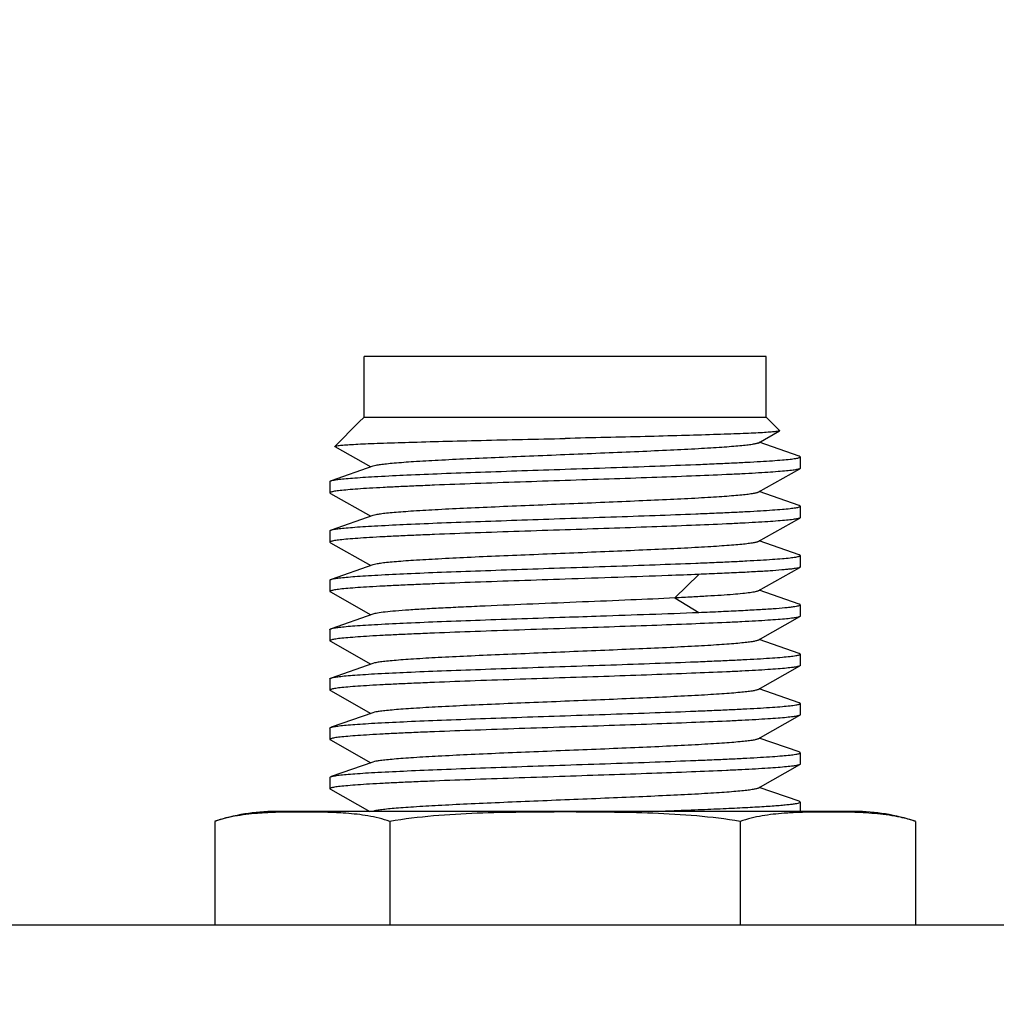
# Model space of a CAD drawing. Header units: millimetres. Extents: x 0 to 776, y 0 to 509.
# Tile 45 of 100: x 197 to 210, y 351 to 364. Entities that reach past the tile are written whole.
import ezdxf

# ---------------------------------------------------------------- set-up
doc = ezdxf.new("R2010")
doc.units = ezdxf.units.MM
doc.layers.add('DM', color=4, linetype='Continuous')
doc.layers.add('SLD-0', color=179, linetype='Continuous')
doc.styles.add('SLDTEXTSTYLE0', font='ROMANS', dxfattribs={"width": 0.84})
doc.styles.add('SLDTEXTSTYLE1', font='ROMANS', dxfattribs={"width": 0.97})
doc.dimstyles.new('SLDDIMSTYLE4', dxfattribs={"dimtxt": 3, "dimasz": 3.302, "dimexe": 0, "dimexo": 0.0625, "dimgap": 0.75, "dimtad": 1, "dimrnd": 1e-09, "dimzin": 12, "dimdsep": 46, "dimtxsty": 'SLDTEXTSTYLE0', "dimblk1": 'NONE', "dimblk2": 'NONE', "dimsah": 1, "dimcen": 0.09, "dimadec": 0, "dimazin": 3, "dimtol": 1, "dimtp": 0.3, "dimtm": 0.3, "dimtfac": 1, "dimtofl": 0, "dimtmove": 0, "dimatfit": 3, "dimldrblk": 'NONE', "dimfxl": 1, "dimfrac": 2, "dimtolj": 1, "dimtzin": 0, "dimarcsym": 0})
doc.dimstyles.new('SLDDIMSTYLE5', dxfattribs={"dimtxt": 3, "dimasz": 3.302, "dimexe": 0, "dimexo": 0.0625, "dimgap": 0.75, "dimtad": 1, "dimrnd": 1e-09, "dimzin": 12, "dimdsep": 46, "dimtxsty": 'SLDTEXTSTYLE0', "dimblk1": 'NONE', "dimblk2": 'NONE', "dimsah": 1, "dimcen": 0.09, "dimadec": 0, "dimazin": 3, "dimtfac": 1, "dimtofl": 0, "dimtmove": 0, "dimatfit": 3, "dimldrblk": 'NONE', "dimfxl": 1, "dimfrac": 2, "dimtolj": 1, "dimtzin": 12, "dimarcsym": 0})

# ---------------------------------------------------------------- blocks, each defined once
blk = doc.blocks.new('_D_10')
at = {"layer": 'DM', "color": 7}
for p, q in [((155.896, 287.491), (155.896, 372.387)), ((304.146, 287.491), (304.146, 372.387)), ((158.396, 371.887), (301.646, 371.887))]:
    blk.add_line(p, q, dxfattribs=at)
for points in [[(158.396, 372.304), (158.396, 371.47), (155.896, 371.887)], [(301.646, 371.47), (301.646, 372.304), (304.146, 371.887)]]:
    blk.add_solid(points, dxfattribs=at)
at = {"layer": 'DM', "color": 7, "insert": (217.312, 376.207), "char_height": 3, "attachment_point": 1, "style": 'SLDTEXTSTYLE1'}
blk.add_mtext('148.25±0.30', dxfattribs=at)
blk = doc.blocks.new('_None')
blk = doc.blocks.new('_D_23')
at = {"layer": 'DM', "color": 7}
for p, q in [((163.461, 350.178), (163.461, 365.319)), ((296.426, 350.178), (296.426, 365.319)), ((165.961, 364.819), (293.926, 364.819))]:
    blk.add_line(p, q, dxfattribs=at)
for points in [[(165.961, 365.236), (165.961, 364.403), (163.461, 364.819)], [(293.926, 364.403), (293.926, 365.236), (296.426, 364.819)]]:
    blk.add_solid(points, dxfattribs=at)
at = {"layer": 'DM', "color": 7, "insert": (223.157, 369.14), "char_height": 3, "attachment_point": 1, "style": 'SLDTEXTSTYLE1'}
blk.add_mtext('132.97', dxfattribs=at)

msp = doc.modelspace()

# ---------------------------------------------------------------- linework, layer by layer
at = {"layer": 'SLD-0', "color": 7, "linetype": 'Continuous'}
for p, q in [((201.294, 358.281), (201.294, 359.081)), ((206.594, 359.081), (201.294, 359.081)), ((206.594, 358.281), (206.594, 359.081)), ((201.294, 358.281), (201.225, 358.213)), ((201.294, 358.328), (201.294, 358.328)), ((201.294, 358.281), (206.594, 358.281)), ((206.594, 358.281), (206.772, 358.103)), ((201.225, 358.213), (200.908, 357.895)), ((206.487, 357.939), (206.77, 358.099)), ((200.909, 357.891), (201.383, 357.624)), ((207.029, 357.766), (206.504, 357.949)), ((207.044, 357.756), (207.044, 357.607)), ((201.411, 357.633), (200.858, 357.441)), ((206.487, 357.289), (207.038, 357.6)), ((200.844, 357.431), (200.844, 357.281)), ((200.844, 357.281), (200.849, 357.275)), ((200.849, 357.275), (201.383, 356.974)), ((207.029, 357.116), (206.504, 357.299)), ((207.044, 357.106), (207.044, 356.957)), ((201.411, 356.983), (200.858, 356.791)), ((206.487, 356.639), (207.038, 356.95)), ((200.844, 356.781), (200.844, 356.632)), ((200.844, 356.631), (200.849, 356.625)), ((200.849, 356.625), (201.383, 356.324)), ((207.029, 356.466), (206.504, 356.649)), ((207.044, 356.456), (207.044, 356.306)), ((201.411, 356.333), (200.858, 356.141)), ((206.487, 355.989), (207.038, 356.3)), ((205.705, 356.207), (205.392, 355.896)), ((200.844, 356.131), (200.844, 355.981)), ((200.844, 355.982), (200.849, 355.975)), ((200.849, 355.975), (201.383, 355.674)), ((205.392, 355.896), (205.705, 355.706)), ((207.029, 355.816), (206.504, 355.999)), ((207.044, 355.806), (207.044, 355.657)), ((201.411, 355.683), (200.858, 355.491)), ((206.487, 355.339), (207.038, 355.65)), ((200.844, 355.481), (200.844, 355.331)), ((200.844, 355.332), (200.849, 355.325)), ((200.849, 355.325), (201.383, 355.024)), ((207.029, 355.166), (206.504, 355.349)), ((207.044, 355.156), (207.044, 355.007)), ((201.411, 355.033), (200.858, 354.841)), ((206.487, 354.689), (207.038, 355)), ((200.844, 354.831), (200.844, 354.682)), ((200.844, 354.682), (200.849, 354.675)), ((200.849, 354.675), (201.383, 354.374)), ((207.029, 354.516), (206.504, 354.699)), ((207.044, 354.506), (207.044, 354.356)), ((201.411, 354.383), (200.858, 354.191)), ((206.487, 354.039), (207.038, 354.35)), ((200.844, 354.181), (200.844, 354.032)), ((200.844, 354.032), (200.849, 354.025)), ((200.849, 354.025), (201.383, 353.724)), ((207.029, 353.866), (206.504, 354.049)), ((207.044, 353.856), (207.044, 353.707)), ((201.411, 353.733), (200.858, 353.541)), ((206.487, 353.389), (207.038, 353.7)), ((200.844, 353.531), (200.844, 353.381)), ((200.844, 353.382), (200.849, 353.375)), ((200.849, 353.375), (201.369, 353.081)), ((207.029, 353.216), (206.504, 353.399)), ((207.044, 353.206), (207.044, 353.081)), ((207.762, 353.081), (200.125, 353.081)), ((201.055, 353.058), (201.046, 353.059)), ((201.055, 353.058), (201.046, 353.059)), ((205.044, 353.081), (205.383, 353.094)), ((207.043, 353.069), (207.023, 353.069)), ((199.325, 352.951), (199.325, 351.581)), ((201.634, 352.951), (201.634, 351.581)), ((206.253, 352.951), (206.253, 351.581)), ((208.562, 352.951), (208.562, 351.581)), ((294.626, 351.581), (165.261, 351.581))]:
    msp.add_line(p, q, dxfattribs=at)
for centre, radius, start, end in [((200.125, 350.555), 2.527, 90, 108.4598), ((207.304, 345.672), 7.402, 91.6277, 92.0211), ((207.762, 350.555), 2.527, 71.5402, 90)]:
    msp.add_arc(centre, radius, start, end, dxfattribs=at)
for points, knots in [([(206.77, 358.099), (206.767, 358.097), (206.759, 358.095), (206.744, 358.092), (206.722, 358.089), (206.68, 358.084), (206.613, 358.079), (206.513, 358.073), (206.391, 358.067), (206.246, 358.061), (206.08, 358.055), (205.822, 358.046), (205.459, 358.036), (204.986, 358.023), (204.475, 358.011), (204.123, 358.003), (203.944, 357.999)], [0, 0, 0, 0, 0.003339, 0.008882, 0.016667, 0.026687, 0.053332, 0.088582, 0.132109, 0.183525, 0.242343, 0.308025, 0.457566, 0.626781, 0.809714, 1, 1, 1, 1]), ([(206.772, 358.103), (206.772, 358.103), (206.773, 358.1), (206.771, 358.099), (206.77, 358.099)], [0, 0, 0, 0, 0.414825, 1, 1, 1, 1]), ([(200.916, 357.899), (200.928, 357.902), (200.96, 357.907), (201.022, 357.913), (201.108, 357.918), (201.219, 357.925), (201.354, 357.931), (201.578, 357.939), (201.907, 357.95), (202.351, 357.962), (202.851, 357.974), (203.388, 357.987), (203.756, 357.995), (203.944, 357.999)], [0, 0, 0, 0, 0.011895, 0.032249, 0.060948, 0.097801, 0.14249, 0.194641, 0.319485, 0.468021, 0.635025, 0.814514, 1, 1, 1, 1]), ([(200.909, 357.891), (200.908, 357.892), (200.906, 357.893), (200.907, 357.895), (200.908, 357.895)], [0, 0, 0, 0, 0.584058, 1, 1, 1, 1]), ([(200.908, 357.895), (200.908, 357.896), (200.911, 357.898), (200.914, 357.899), (200.916, 357.899)], [0, 0, 0, 0, 0.380526, 1, 1, 1, 1]), ([(206.487, 357.939), (206.483, 357.937), (206.474, 357.933), (206.449, 357.926), (206.403, 357.918), (206.333, 357.909), (206.243, 357.9), (206.133, 357.89), (206.004, 357.881), (205.858, 357.871), (205.632, 357.858), (205.317, 357.842), (204.905, 357.824), (204.461, 357.805), (204, 357.786), (203.536, 357.767), (203.086, 357.748), (202.666, 357.73), (202.289, 357.711), (201.968, 357.693), (201.741, 357.677), (201.595, 357.663), (201.515, 357.654), (201.456, 357.645), (201.423, 357.638), (201.411, 357.633)], [0, 0, 0, 0, 0.002384, 0.005772, 0.015627, 0.029546, 0.047427, 0.069151, 0.094559, 0.123398, 0.155421, 0.228022, 0.309861, 0.398191, 0.490011, 0.582208, 0.671656, 0.755331, 0.830368, 0.894288, 0.944858, 0.964632, 0.980484, 0.99228, 1, 1, 1, 1]), ([(203.944, 357.594), (204.145, 357.601), (204.541, 357.614), (205.115, 357.634), (205.569, 357.651), (205.904, 357.665), (206.129, 357.675), (206.332, 357.685), (206.513, 357.695), (206.669, 357.705), (206.799, 357.715), (206.901, 357.724), (206.968, 357.733), (207.008, 357.74), (207.027, 357.745), (207.038, 357.749), (207.044, 357.754), (207.044, 357.756)], [0, 0, 0, 0, 0.194653, 0.381821, 0.554346, 0.633015, 0.705593, 0.77139, 0.829772, 0.880188, 0.922153, 0.955282, 0.979282, 0.987809, 0.994017, 0.997971, 1, 1, 1, 1]), ([(207.044, 357.756), (207.044, 357.758), (207.038, 357.763), (207.033, 357.765), (207.029, 357.766)], [0, 0, 0, 0, 0.340657, 1, 1, 1, 1]), ([(200.858, 357.441), (200.871, 357.446), (200.907, 357.453), (200.973, 357.462), (201.064, 357.471), (201.18, 357.48), (201.319, 357.49), (201.548, 357.503), (201.883, 357.519), (202.334, 357.538), (202.839, 357.556), (203.382, 357.575), (203.754, 357.588), (203.944, 357.594)], [0, 0, 0, 0, 0.013443, 0.035116, 0.064909, 0.102602, 0.147884, 0.200381, 0.325196, 0.472837, 0.638322, 0.816045, 1, 1, 1, 1]), ([(207.038, 357.6), (207.034, 357.598), (207.024, 357.595), (207.005, 357.59), (206.979, 357.585), (206.931, 357.578), (206.855, 357.57), (206.744, 357.56), (206.608, 357.551), (206.448, 357.541), (206.266, 357.531), (205.984, 357.518), (205.588, 357.501), (205.074, 357.482), (204.519, 357.463), (204.138, 357.451), (203.944, 357.444)], [0, 0, 0, 0, 0.004221, 0.010551, 0.019036, 0.029676, 0.057353, 0.093389, 0.137472, 0.189227, 0.24819, 0.313846, 0.462837, 0.630921, 0.812117, 1, 1, 1, 1]), ([(207.044, 357.606), (207.044, 357.606), (207.043, 357.603), (207.04, 357.601), (207.038, 357.6)], [0, 0, 0, 0, 0.18582, 1, 1, 1, 1]), ([(203.944, 357.444), (203.548, 357.431), (202.974, 357.412), (202.319, 357.387), (201.983, 357.373), (201.759, 357.363), (201.555, 357.353), (201.374, 357.343), (201.218, 357.333), (201.089, 357.323), (200.986, 357.313), (200.919, 357.305), (200.88, 357.298), (200.861, 357.292), (200.849, 357.288), (200.844, 357.284), (200.844, 357.281)], [0, 0, 0, 0, 0.38182, 0.554343, 0.63301, 0.705588, 0.771389, 0.829772, 0.880188, 0.922154, 0.955282, 0.979284, 0.987809, 0.994017, 0.997971, 1, 1, 1, 1]), ([(200.844, 357.431), (200.844, 357.433), (200.849, 357.438), (200.854, 357.44), (200.858, 357.441)], [0, 0, 0, 0, 0.341492, 1, 1, 1, 1]), ([(206.487, 357.289), (206.483, 357.287), (206.474, 357.283), (206.449, 357.276), (206.403, 357.268), (206.333, 357.259), (206.243, 357.25), (206.133, 357.24), (206.005, 357.231), (205.859, 357.221), (205.633, 357.208), (205.317, 357.192), (204.905, 357.174), (204.461, 357.155), (204, 357.136), (203.536, 357.117), (203.087, 357.098), (202.666, 357.08), (202.289, 357.061), (202.008, 357.045), (201.814, 357.032), (201.695, 357.022), (201.595, 357.013), (201.515, 357.004), (201.456, 356.995), (201.423, 356.988), (201.411, 356.983)], [0, 0, 0, 0, 0.002383, 0.005762, 0.015598, 0.029529, 0.047414, 0.069124, 0.094523, 0.123368, 0.155396, 0.227977, 0.309817, 0.398139, 0.489958, 0.582154, 0.671601, 0.75528, 0.83033, 0.894252, 0.921321, 0.94484, 0.96462, 0.980484, 0.992287, 1, 1, 1, 1]), ([(203.944, 356.944), (204.145, 356.951), (204.541, 356.964), (205.115, 356.984), (205.569, 357.001), (205.904, 357.015), (206.129, 357.025), (206.332, 357.035), (206.513, 357.045), (206.669, 357.055), (206.799, 357.065), (206.901, 357.074), (206.968, 357.083), (207.008, 357.09), (207.027, 357.095), (207.038, 357.099), (207.044, 357.104), (207.044, 357.106)], [0, 0, 0, 0, 0.194652, 0.38182, 0.554342, 0.633009, 0.705588, 0.771388, 0.829772, 0.880187, 0.922154, 0.955282, 0.979284, 0.987809, 0.994017, 0.997971, 1, 1, 1, 1]), ([(207.044, 357.106), (207.044, 357.108), (207.038, 357.113), (207.033, 357.115), (207.029, 357.116)], [0, 0, 0, 0, 0.340481, 1, 1, 1, 1]), ([(200.858, 356.791), (200.871, 356.796), (200.907, 356.803), (200.973, 356.812), (201.064, 356.821), (201.18, 356.83), (201.319, 356.84), (201.548, 356.853), (201.883, 356.869), (202.334, 356.888), (202.839, 356.906), (203.382, 356.925), (203.754, 356.938), (203.944, 356.944)], [0, 0, 0, 0, 0.01345, 0.03513, 0.064928, 0.102625, 0.14791, 0.200409, 0.325224, 0.472861, 0.63834, 0.816054, 1, 1, 1, 1]), ([(207.038, 356.95), (207.034, 356.948), (207.024, 356.945), (207.005, 356.94), (206.979, 356.935), (206.931, 356.928), (206.855, 356.92), (206.744, 356.91), (206.608, 356.901), (206.448, 356.891), (206.266, 356.881), (205.984, 356.868), (205.589, 356.851), (205.074, 356.832), (204.519, 356.813), (204.138, 356.8), (203.944, 356.794)], [0, 0, 0, 0, 0.004207, 0.010525, 0.018997, 0.029627, 0.057284, 0.093305, 0.137377, 0.189125, 0.248085, 0.313742, 0.462745, 0.630854, 0.812081, 1, 1, 1, 1]), ([(207.044, 356.956), (207.044, 356.956), (207.043, 356.953), (207.04, 356.951), (207.038, 356.95)], [0, 0, 0, 0, 0.186241, 1, 1, 1, 1]), ([(203.944, 356.794), (203.742, 356.787), (203.347, 356.774), (202.772, 356.754), (202.319, 356.737), (201.983, 356.723), (201.759, 356.713), (201.555, 356.703), (201.374, 356.693), (201.218, 356.683), (201.089, 356.673), (200.986, 356.663), (200.919, 356.655), (200.88, 356.648), (200.861, 356.642), (200.849, 356.638), (200.844, 356.634), (200.844, 356.631)], [0, 0, 0, 0, 0.194652, 0.38182, 0.554343, 0.63301, 0.705588, 0.771388, 0.829772, 0.880188, 0.922154, 0.955282, 0.979284, 0.987809, 0.994017, 0.997971, 1, 1, 1, 1]), ([(200.844, 356.781), (200.844, 356.783), (200.849, 356.788), (200.854, 356.79), (200.858, 356.791)], [0, 0, 0, 0, 0.341383, 1, 1, 1, 1]), ([(206.487, 356.639), (206.483, 356.637), (206.474, 356.633), (206.449, 356.626), (206.403, 356.618), (206.333, 356.609), (206.243, 356.6), (206.133, 356.59), (206.005, 356.581), (205.859, 356.571), (205.633, 356.558), (205.317, 356.542), (204.906, 356.524), (204.462, 356.505), (204.001, 356.486), (203.537, 356.467), (203.088, 356.449), (202.667, 356.43), (202.29, 356.411), (202.008, 356.395), (201.815, 356.382), (201.696, 356.372), (201.596, 356.363), (201.516, 356.354), (201.456, 356.345), (201.424, 356.338), (201.411, 356.333)], [0, 0, 0, 0, 0.002378, 0.005752, 0.015574, 0.029487, 0.047368, 0.06907, 0.094439, 0.123273, 0.155305, 0.227855, 0.309686, 0.397998, 0.489812, 0.582009, 0.671466, 0.755153, 0.830222, 0.894166, 0.921253, 0.944779, 0.964568, 0.980445, 0.99227, 1, 1, 1, 1]), ([(203.944, 356.294), (204.145, 356.301), (204.541, 356.314), (205.115, 356.334), (205.569, 356.351), (205.904, 356.365), (206.129, 356.375), (206.332, 356.385), (206.513, 356.395), (206.669, 356.405), (206.799, 356.415), (206.901, 356.424), (206.968, 356.433), (207.008, 356.44), (207.027, 356.445), (207.038, 356.449), (207.044, 356.454), (207.044, 356.456)], [0, 0, 0, 0, 0.194652, 0.38182, 0.554342, 0.633009, 0.705588, 0.771388, 0.829772, 0.880188, 0.922154, 0.955282, 0.979284, 0.987809, 0.994017, 0.997971, 1, 1, 1, 1]), ([(207.044, 356.456), (207.044, 356.458), (207.038, 356.463), (207.033, 356.465), (207.029, 356.466)], [0, 0, 0, 0, 0.340649, 1, 1, 1, 1]), ([(200.858, 356.141), (200.871, 356.146), (200.907, 356.153), (200.973, 356.162), (201.065, 356.171), (201.181, 356.18), (201.32, 356.19), (201.549, 356.203), (201.883, 356.219), (202.334, 356.238), (202.839, 356.256), (203.382, 356.275), (203.754, 356.288), (203.944, 356.294)], [0, 0, 0, 0, 0.013475, 0.035176, 0.064992, 0.102702, 0.147997, 0.200503, 0.325319, 0.472945, 0.638402, 0.816087, 1, 1, 1, 1]), ([(207.038, 356.3), (207.034, 356.298), (207.02, 356.293), (206.995, 356.288), (206.96, 356.282), (206.915, 356.276), (206.86, 356.271), (206.77, 356.262), (206.634, 356.252), (206.445, 356.241), (206.224, 356.229), (205.973, 356.218), (205.797, 356.21), (205.705, 356.207)], [0, 0, 0, 0, 0.012243, 0.031591, 0.058141, 0.091867, 0.132702, 0.180521, 0.296524, 0.438426, 0.604425, 0.792478, 1, 1, 1, 1]), ([(207.044, 356.306), (207.044, 356.306), (207.043, 356.303), (207.04, 356.301), (207.038, 356.3)], [0, 0, 0, 0, 0.186739, 1, 1, 1, 1]), ([(205.705, 356.207), (205.57, 356.201), (205.215, 356.188), (204.628, 356.166), (204.176, 356.152), (203.944, 356.144)], [0, 0, 0, 0, 0.229396, 0.604593, 1, 1, 1, 1]), ([(203.944, 356.144), (203.742, 356.137), (203.347, 356.124), (202.772, 356.104), (202.319, 356.087), (201.983, 356.073), (201.759, 356.063), (201.555, 356.053), (201.374, 356.043), (201.218, 356.033), (201.089, 356.023), (200.986, 356.014), (200.919, 356.005), (200.88, 355.998), (200.861, 355.992), (200.849, 355.989), (200.844, 355.984), (200.844, 355.982)], [0, 0, 0, 0, 0.194653, 0.38182, 0.554342, 0.633009, 0.705588, 0.771388, 0.829772, 0.880188, 0.922154, 0.955282, 0.979284, 0.987809, 0.994017, 0.997971, 1, 1, 1, 1]), ([(200.844, 356.131), (200.844, 356.133), (200.849, 356.138), (200.854, 356.14), (200.858, 356.141)], [0, 0, 0, 0, 0.341029, 1, 1, 1, 1]), ([(205.392, 355.896), (205.198, 355.887), (204.791, 355.868), (204.167, 355.843), (203.527, 355.817), (203.004, 355.795), (202.61, 355.777), (202.344, 355.764), (202.105, 355.751), (201.896, 355.738), (201.721, 355.725), (201.583, 355.712), (201.491, 355.701), (201.439, 355.691), (201.419, 355.686), (201.411, 355.683)], [0, 0, 0, 0, 0.145997, 0.306295, 0.47034, 0.627385, 0.699992, 0.767071, 0.827504, 0.880254, 0.924526, 0.959579, 0.984814, 0.993668, 1, 1, 1, 1]), ([(206.487, 355.989), (206.483, 355.986), (206.47, 355.982), (206.448, 355.976), (206.418, 355.971), (206.363, 355.963), (206.275, 355.953), (206.149, 355.941), (205.994, 355.93), (205.814, 355.919), (205.61, 355.907), (205.467, 355.9), (205.392, 355.896)], [0, 0, 0, 0, 0.013953, 0.03466, 0.062271, 0.096857, 0.186738, 0.303047, 0.444315, 0.609016, 0.795037, 1, 1, 1, 1]), ([(205.705, 355.706), (205.803, 355.71), (205.989, 355.718), (206.253, 355.731), (206.483, 355.743), (206.675, 355.755), (206.811, 355.766), (206.9, 355.775), (206.95, 355.781), (206.989, 355.787), (207.018, 355.793), (207.035, 355.798), (207.044, 355.804), (207.044, 355.806)], [0, 0, 0, 0, 0.218994, 0.41584, 0.58752, 0.731641, 0.846111, 0.891714, 0.929341, 0.958894, 0.98033, 0.99374, 1, 1, 1, 1]), ([(207.044, 355.806), (207.044, 355.808), (207.038, 355.813), (207.033, 355.815), (207.029, 355.816)], [0, 0, 0, 0, 0.341056, 1, 1, 1, 1]), ([(200.858, 355.491), (200.871, 355.496), (200.907, 355.503), (200.973, 355.512), (201.064, 355.521), (201.18, 355.53), (201.319, 355.54), (201.548, 355.553), (201.883, 355.569), (202.333, 355.588), (202.839, 355.606), (203.382, 355.625), (203.754, 355.638), (203.944, 355.644)], [0, 0, 0, 0, 0.013474, 0.035135, 0.064895, 0.102599, 0.14791, 0.200402, 0.325192, 0.472857, 0.63832, 0.816061, 1, 1, 1, 1]), ([(203.944, 355.644), (204.099, 355.649), (204.686, 355.669), (205.273, 355.689), (205.705, 355.706)], [0, 0, 0, 0, 0.264854, 1, 1, 1, 1]), ([(207.038, 355.65), (207.038, 355.65), (207.038, 355.65), (207.038, 355.65), (207.034, 355.648), (207.024, 355.645), (207.005, 355.64), (206.979, 355.635), (206.931, 355.628), (206.855, 355.62), (206.744, 355.61), (206.608, 355.601), (206.448, 355.591), (206.266, 355.581), (205.984, 355.568), (205.588, 355.552), (205.074, 355.532), (204.519, 355.513), (204.138, 355.501), (203.944, 355.494)], [-0.000003, -0.000003, -0.000003, -0.000003, 0, 0, 0, 0.00422, 0.010549, 0.019033, 0.029673, 0.057349, 0.093385, 0.137467, 0.189221, 0.248184, 0.31384, 0.462831, 0.630917, 0.812115, 1, 1, 1, 1]), ([(207.044, 355.657), (207.044, 355.656), (207.043, 355.653), (207.04, 355.652), (207.038, 355.65)], [0, 0, 0, 0, 0.1858466, 0.9988185, 0.9988185, 0.9988185, 0.9988185]), ([(200.843, 355.481), (200.843, 355.483), (200.849, 355.488), (200.854, 355.49), (200.858, 355.491)], [0, 0, 0, 0, 0.340515, 1, 1, 1, 1]), ([(203.944, 355.494), (203.742, 355.487), (203.347, 355.474), (202.772, 355.454), (202.319, 355.437), (201.983, 355.423), (201.759, 355.413), (201.555, 355.403), (201.374, 355.393), (201.218, 355.383), (201.089, 355.373), (200.986, 355.364), (200.919, 355.355), (200.88, 355.348), (200.861, 355.342), (200.849, 355.339), (200.844, 355.334), (200.844, 355.332)], [0, 0, 0, 0, 0.194652, 0.38182, 0.554342, 0.633009, 0.705588, 0.771388, 0.829772, 0.880188, 0.922154, 0.955282, 0.979284, 0.987809, 0.994017, 0.997971, 1, 1, 1, 1]), ([(206.487, 355.339), (206.483, 355.337), (206.474, 355.333), (206.449, 355.326), (206.403, 355.318), (206.333, 355.309), (206.243, 355.3), (206.133, 355.29), (206.005, 355.281), (205.859, 355.271), (205.633, 355.258), (205.317, 355.242), (204.905, 355.224), (204.461, 355.205), (204, 355.186), (203.536, 355.167), (203.087, 355.148), (202.666, 355.13), (202.289, 355.111), (202.008, 355.095), (201.814, 355.082), (201.695, 355.072), (201.595, 355.063), (201.515, 355.054), (201.456, 355.045), (201.423, 355.038), (201.411, 355.033)], [0, 0, 0, 0, 0.002381, 0.005761, 0.015607, 0.029533, 0.047419, 0.069129, 0.094516, 0.123362, 0.155399, 0.227966, 0.309814, 0.398127, 0.489949, 0.582141, 0.67159, 0.755266, 0.830319, 0.894241, 0.92131, 0.944832, 0.964615, 0.98047, 0.992272, 1, 1, 1, 1]), ([(203.944, 354.994), (204.145, 355.001), (204.541, 355.014), (205.115, 355.034), (205.569, 355.051), (205.904, 355.065), (206.129, 355.075), (206.332, 355.085), (206.513, 355.095), (206.669, 355.105), (206.799, 355.115), (206.901, 355.124), (206.969, 355.133), (207.008, 355.14), (207.027, 355.145), (207.038, 355.149), (207.044, 355.154), (207.044, 355.156)], [0, 0, 0, 0, 0.194663, 0.381823, 0.55437, 0.63303, 0.705589, 0.771399, 0.829813, 0.880209, 0.922151, 0.9553, 0.97933, 0.987846, 0.994037, 0.997975, 1, 1, 1, 1]), ([(207.044, 355.156), (207.044, 355.158), (207.038, 355.163), (207.033, 355.165), (207.029, 355.166)], [0, 0, 0, 0, 0.340858, 1, 1, 1, 1]), ([(200.858, 354.841), (200.871, 354.846), (200.907, 354.853), (200.973, 354.862), (201.064, 354.871), (201.18, 354.88), (201.319, 354.89), (201.548, 354.903), (201.883, 354.919), (202.334, 354.938), (202.839, 354.956), (203.382, 354.975), (203.754, 354.988), (203.944, 354.994)], [0, 0, 0, 0, 0.013459, 0.035107, 0.064899, 0.102629, 0.147925, 0.200399, 0.325228, 0.472865, 0.638344, 0.816066, 1, 1, 1, 1]), ([(207.038, 355), (207.034, 354.998), (207.024, 354.995), (207.005, 354.99), (206.979, 354.985), (206.931, 354.978), (206.855, 354.97), (206.744, 354.96), (206.608, 354.951), (206.448, 354.941), (206.266, 354.931), (205.984, 354.918), (205.589, 354.902), (205.074, 354.882), (204.519, 354.863), (204.138, 354.85), (203.944, 354.844)], [0, 0, 0, 0, 0.004206, 0.010523, 0.018994, 0.029623, 0.057279, 0.093299, 0.13737, 0.189117, 0.248077, 0.313734, 0.462738, 0.630848, 0.812078, 1, 1, 1, 1]), ([(207.044, 355.007), (207.044, 355.006), (207.043, 355.003), (207.04, 355.002), (207.038, 355)], [0, 0, 0, 0, 0.186273, 1, 1, 1, 1]), ([(200.843, 354.831), (200.843, 354.833), (200.849, 354.838), (200.854, 354.84), (200.858, 354.841)], [0, 0, 0, 0, 0.34156, 1, 1, 1, 1]), ([(203.944, 354.844), (203.548, 354.831), (202.974, 354.812), (202.319, 354.787), (201.983, 354.773), (201.759, 354.763), (201.555, 354.753), (201.374, 354.743), (201.218, 354.733), (201.089, 354.723), (200.986, 354.714), (200.919, 354.705), (200.88, 354.698), (200.861, 354.692), (200.849, 354.689), (200.844, 354.684), (200.844, 354.682)], [0, 0, 0, 0, 0.38182, 0.554342, 0.633009, 0.705588, 0.771388, 0.829772, 0.880188, 0.922154, 0.955282, 0.979284, 0.987809, 0.994017, 0.997971, 1, 1, 1, 1]), ([(206.487, 354.689), (206.483, 354.687), (206.474, 354.683), (206.449, 354.676), (206.403, 354.668), (206.334, 354.659), (206.243, 354.65), (206.133, 354.64), (206.005, 354.631), (205.859, 354.621), (205.633, 354.608), (205.317, 354.592), (204.906, 354.574), (204.306, 354.548), (203.693, 354.524), (203.088, 354.499), (202.667, 354.48), (202.29, 354.461), (202.008, 354.445), (201.815, 354.432), (201.696, 354.422), (201.596, 354.413), (201.516, 354.404), (201.456, 354.395), (201.424, 354.388), (201.411, 354.383)], [0, 0, 0, 0, 0.002379, 0.005754, 0.015567, 0.029478, 0.047364, 0.069068, 0.094428, 0.123259, 0.155295, 0.227842, 0.309677, 0.397985, 0.582, 0.67145, 0.755147, 0.83021, 0.894161, 0.921248, 0.944772, 0.96456, 0.980443, 0.992269, 1, 1, 1, 1]), ([(203.944, 354.344), (204.145, 354.351), (204.541, 354.364), (205.115, 354.384), (205.569, 354.401), (205.904, 354.415), (206.129, 354.425), (206.332, 354.435), (206.513, 354.445), (206.669, 354.455), (206.799, 354.465), (206.901, 354.474), (206.969, 354.483), (207.008, 354.49), (207.027, 354.495), (207.038, 354.499), (207.044, 354.504), (207.044, 354.506)], [0, 0, 0, 0, 0.194656, 0.381819, 0.554363, 0.633008, 0.705587, 0.771412, 0.829801, 0.880184, 0.922153, 0.955317, 0.979311, 0.987817, 0.994014, 0.997966, 1, 1, 1, 1]), ([(207.044, 354.506), (207.044, 354.508), (207.039, 354.513), (207.033, 354.515), (207.029, 354.516)], [0, 0, 0, 0, 0.340289, 1, 1, 1, 1]), ([(200.858, 354.191), (200.871, 354.196), (200.907, 354.203), (200.973, 354.212), (201.065, 354.221), (201.18, 354.23), (201.32, 354.24), (201.549, 354.253), (201.883, 354.269), (202.334, 354.288), (202.839, 354.306), (203.382, 354.325), (203.754, 354.338), (203.944, 354.344)], [0, 0, 0, 0, 0.013456, 0.035131, 0.064977, 0.10271, 0.147991, 0.200471, 0.325328, 0.47293, 0.638409, 0.816086, 1, 1, 1, 1]), ([(207.038, 354.35), (207.034, 354.348), (207.024, 354.345), (207.005, 354.34), (206.979, 354.335), (206.932, 354.328), (206.855, 354.32), (206.744, 354.31), (206.608, 354.301), (206.449, 354.291), (206.267, 354.281), (205.984, 354.268), (205.589, 354.252), (205.074, 354.232), (204.519, 354.213), (204.138, 354.2), (203.944, 354.194)], [0, 0, 0, 0, 0.004194, 0.010499, 0.018959, 0.029577, 0.057215, 0.093221, 0.137282, 0.189022, 0.24798, 0.313638, 0.462653, 0.630785, 0.812045, 1, 1, 1, 1]), ([(207.044, 354.357), (207.044, 354.356), (207.043, 354.353), (207.04, 354.352), (207.038, 354.35)], [0, 0, 0, 0, 0.186663, 1, 1, 1, 1]), ([(200.843, 354.181), (200.843, 354.183), (200.849, 354.188), (200.854, 354.19), (200.858, 354.191)], [0, 0, 0, 0, 0.341717, 1, 1, 1, 1]), ([(203.944, 354.194), (203.742, 354.187), (203.347, 354.174), (202.772, 354.154), (202.319, 354.137), (201.983, 354.123), (201.759, 354.113), (201.555, 354.103), (201.374, 354.093), (201.218, 354.083), (201.089, 354.073), (200.986, 354.064), (200.919, 354.055), (200.88, 354.048), (200.861, 354.042), (200.849, 354.039), (200.844, 354.034), (200.844, 354.032)], [0, 0, 0, 0, 0.194652, 0.38182, 0.554342, 0.633009, 0.705588, 0.771388, 0.829772, 0.880187, 0.922154, 0.955282, 0.979284, 0.987809, 0.994017, 0.997971, 1, 1, 1, 1]), ([(206.487, 354.039), (206.483, 354.037), (206.474, 354.033), (206.449, 354.026), (206.404, 354.018), (206.334, 354.009), (206.244, 354), (206.134, 353.99), (206.006, 353.981), (205.86, 353.972), (205.634, 353.958), (205.318, 353.942), (204.907, 353.924), (204.307, 353.898), (203.694, 353.874), (203.088, 353.849), (202.668, 353.83), (202.29, 353.811), (202.009, 353.795), (201.815, 353.782), (201.696, 353.772), (201.596, 353.763), (201.516, 353.754), (201.456, 353.745), (201.424, 353.738), (201.411, 353.733)], [0, 0, 0, 0, 0.00238, 0.005753, 0.015549, 0.029429, 0.047307, 0.069012, 0.09436, 0.123165, 0.155194, 0.227736, 0.309549, 0.397859, 0.581871, 0.671329, 0.755035, 0.83012, 0.89408, 0.921193, 0.944725, 0.964511, 0.980402, 0.992259, 1, 1, 1, 1]), ([(203.944, 353.694), (204.145, 353.701), (204.541, 353.714), (205.115, 353.734), (205.569, 353.751), (205.904, 353.765), (206.129, 353.775), (206.332, 353.785), (206.513, 353.795), (206.669, 353.805), (206.799, 353.815), (206.901, 353.824), (206.968, 353.833), (207.008, 353.84), (207.027, 353.845), (207.038, 353.849), (207.044, 353.854), (207.044, 353.856)], [0, 0, 0, 0, 0.19464, 0.381817, 0.554336, 0.632989, 0.705586, 0.771405, 0.829763, 0.880162, 0.922156, 0.955304, 0.979269, 0.987783, 0.993994, 0.99796, 1, 1, 1, 1]), ([(207.044, 353.856), (207.044, 353.858), (207.039, 353.863), (207.033, 353.865), (207.03, 353.866)], [0, 0, 0, 0, 0.340027, 1, 1, 1, 1]), ([(200.858, 353.541), (200.871, 353.546), (200.907, 353.553), (200.973, 353.562), (201.065, 353.571), (201.181, 353.58), (201.32, 353.59), (201.549, 353.603), (201.883, 353.619), (202.334, 353.638), (202.839, 353.656), (203.382, 353.675), (203.754, 353.688), (203.944, 353.694)], [0, 0, 0, 0, 0.013469, 0.035201, 0.065068, 0.102789, 0.148064, 0.200579, 0.325425, 0.473017, 0.638472, 0.816112, 1, 1, 1, 1]), ([(207.038, 353.7), (207.034, 353.698), (207.024, 353.695), (207.005, 353.69), (206.979, 353.685), (206.931, 353.678), (206.855, 353.67), (206.744, 353.66), (206.608, 353.651), (206.448, 353.641), (206.266, 353.631), (205.984, 353.618), (205.588, 353.602), (205.074, 353.582), (204.519, 353.563), (204.138, 353.551), (203.944, 353.544)], [0, 0, 0, 0, 0.004203, 0.010515, 0.018989, 0.029636, 0.057347, 0.093379, 0.137431, 0.189184, 0.248176, 0.313832, 0.462804, 0.630912, 0.812102, 1, 1, 1, 1]), ([(207.044, 353.707), (207.044, 353.706), (207.043, 353.703), (207.04, 353.702), (207.038, 353.7)], [0, 0, 0, 0, 0.186291, 1, 1, 1, 1]), ([(203.944, 353.544), (203.742, 353.537), (203.347, 353.524), (202.772, 353.504), (202.319, 353.487), (201.983, 353.473), (201.759, 353.463), (201.555, 353.453), (201.374, 353.443), (201.218, 353.433), (201.089, 353.423), (200.986, 353.414), (200.919, 353.405), (200.88, 353.398), (200.861, 353.393), (200.849, 353.389), (200.844, 353.384), (200.843, 353.382)], [0, 0, 0, 0, 0.194635, 0.381817, 0.554326, 0.632985, 0.705587, 0.771397, 0.829751, 0.880159, 0.922157, 0.955291, 0.979255, 0.987774, 0.993991, 0.997961, 1, 1, 1, 1]), ([(200.844, 353.531), (200.844, 353.533), (200.849, 353.538), (200.854, 353.54), (200.858, 353.541)], [0, 0, 0, 0, 0.341286, 1, 1, 1, 1]), ([(206.487, 353.389), (206.483, 353.387), (206.474, 353.383), (206.449, 353.376), (206.403, 353.368), (206.333, 353.359), (206.243, 353.35), (206.133, 353.34), (206.005, 353.331), (205.859, 353.321), (205.633, 353.308), (205.317, 353.292), (204.906, 353.274), (204.462, 353.255), (204, 353.236), (203.537, 353.217), (203.087, 353.198), (202.666, 353.18), (202.289, 353.161), (202.008, 353.145), (201.814, 353.132), (201.695, 353.122), (201.595, 353.113), (201.515, 353.104), (201.456, 353.095), (201.423, 353.088), (201.411, 353.083)], [0, 0, 0, 0, 0.002381, 0.005761, 0.015604, 0.02953, 0.047416, 0.069125, 0.09451, 0.123356, 0.155393, 0.227958, 0.309806, 0.398118, 0.489939, 0.582132, 0.671581, 0.755259, 0.830312, 0.894236, 0.921306, 0.944828, 0.964612, 0.980469, 0.992272, 1, 1, 1, 1]), ([(205.383, 353.094), (205.503, 353.098), (205.731, 353.107), (206.055, 353.121), (206.339, 353.135), (206.55, 353.147), (206.695, 353.157), (206.785, 353.164), (206.862, 353.171), (206.925, 353.178), (206.975, 353.184), (207.011, 353.191), (207.032, 353.196), (207.044, 353.203), (207.044, 353.206)], [0, 0, 0, 0, 0.215355, 0.410726, 0.582689, 0.728029, 0.789794, 0.843958, 0.890309, 0.928639, 0.958752, 0.980505, 0.993993, 1, 1, 1, 1]), ([(207.044, 353.206), (207.044, 353.208), (207.038, 353.213), (207.033, 353.215), (207.029, 353.216)], [0, 0, 0, 0, 0.34081, 1, 1, 1, 1]), ([(200.125, 353.07), (200.058, 353.067), (199.891, 353.059), (199.621, 353.031), (199.422, 352.984), (199.325, 352.951)], [0, 0, 0, 0, 0.247691, 0.62069, 1, 1, 1, 1]), ([(201.046, 353.059), (200.969, 353.064), (200.816, 353.071), (200.585, 353.075), (200.355, 353.075), (200.202, 353.072), (200.125, 353.07)], [0, 0, 0, 0, 0.250163, 0.500117, 0.750039, 1, 1, 1, 1]), ([(201.634, 352.951), (201.54, 352.983), (201.348, 353.029), (201.152, 353.051), (201.055, 353.058)], [0, 0, 0, 0, 0.5042, 1, 1, 1, 1]), ([(206.253, 352.951), (206.063, 352.983), (205.679, 353.029), (205.101, 353.061), (204.522, 353.073), (203.944, 353.076), (203.365, 353.073), (202.786, 353.061), (202.208, 353.029), (201.824, 352.983), (201.634, 352.951)], [0, 0, 0, 0, 0.124995, 0.249994, 0.374997, 0.5, 0.625002, 0.750005, 0.875005, 1, 1, 1, 1]), ([(206.832, 353.058), (206.735, 353.051), (206.539, 353.029), (206.347, 352.983), (206.253, 352.951)], [0, 0, 0, 0, 0.495798, 1, 1, 1, 1]), ([(207.762, 353.07), (207.651, 353.073), (207.428, 353.076), (207.205, 353.074), (207.094, 353.071)], [0, 0, 0, 0, 0.50001, 1, 1, 1, 1]), ([(208.562, 352.951), (208.497, 352.973), (208.333, 353.017), (208.064, 353.055), (207.862, 353.066), (207.762, 353.07)], [0, 0, 0, 0, 0.254079, 0.628352, 1, 1, 1, 1])]:
    msp.add_open_spline(points, degree=3, knots=knots, dxfattribs=at)
msp.add_open_spline([(207.023, 353.069), (206.959, 353.066), (206.896, 353.063), (206.832, 353.058)], degree=3, dxfattribs=at)

# ---------------------------------------------------------------- dimensions: what is measured, and where the dimension line sits
at = {"layer": 'DM', "color": 7}
for base, p1, p2, dimstyle, picture, middle in [((155.896, 374.387), (304.146, 286.991), (155.896, 286.991), 'SLDDIMSTYLE4', '_D_10', (230.021, 374.387)), ((163.4608, 367.3192), (296.4264, 349.6779), (163.4608, 349.6779), 'SLDDIMSTYLE5', '_D_23', (229.9436, 367.3192))]:
    dim = msp.add_linear_dim(base=base, p1=p1, p2=p2, dimstyle=dimstyle, dxfattribs=at)
    dim.commit()
    dim.dimension.update_dxf_attribs({"geometry": picture, "text_midpoint": middle, "dimtype": 160})

doc.saveas('drawing.dxf')
